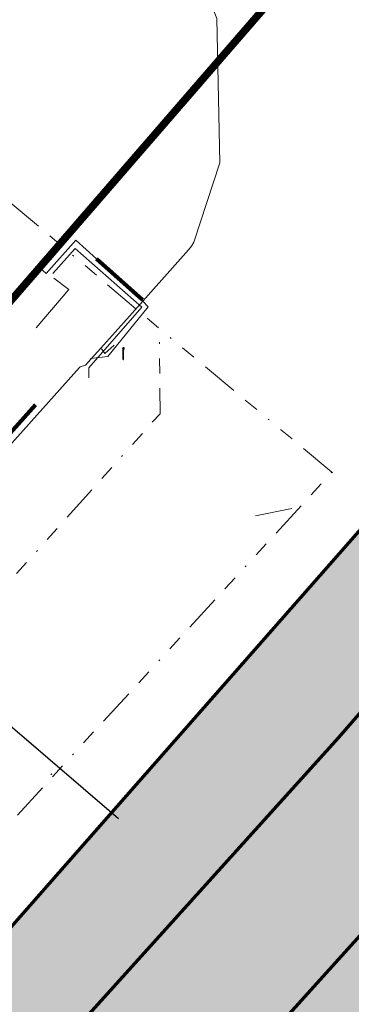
# Model space of a CAD drawing. Extents: x 73120 to 113741, y 434688 to 489241.
# Tile 59 of 256: x 104723 to 104746, y 478303 to 478369. Entities that reach past the tile are written whole.
import ezdxf
from ezdxf.lldxf.tags import DXFTag

# ---------------------------------------------------------------- set-up
doc = ezdxf.new("R2010")
doc.units = 0
doc.header["$LTSCALE"] = 0.5
doc.linetypes.add('RI-OVERIG', pattern=[17, 5, -2, 2, -2, 0, -2, 2, -2])
for name, color, linetype, lineweight in [('B-WE-KL-ET_LS-G', 190, 'KL-LS-N', 18), ('B-WE-KL-ET_LS-S', 190, 'Continuous', 25), ('B-WE-KL-ET_LS_MANTELBUIS-G', 190, 'Continuous', 100), ('B-WE-KL-ET_MS-G', 130, 'KL-MS-N', 18), ('B-WE-KL-ET_MS_MANTELBUIS-G', 130, 'Continuous', 100), ('B-WE-OG-INFO-G', 7, 'Continuous', 18), ('B-WE-RI-VRIJVERVAL-G', 210, 'RI-OVERIG', 18), ('B-WE-RI-VRIJVERVAL_HULPSTUK-S', 210, 'Continuous', 25), ('V-WE-RI-DRUK-G', 210, 'RI-PERS-V', 25)]:
    doc.layers.add(name, color=color, linetype=linetype, lineweight=lineweight)
doc.layers.add('B-WE-OG-INFO_EIS VOORZORGSMAATREGEL-GV', color=7, linetype='Continuous', lineweight=70, true_color=0xfa194b)
doc.layers.add('B-WE-OG-INFO_EIS VOORZORGSMAATREGEL-V', color=7, linetype='Continuous', lineweight=18, true_color=0xfa194b, transparency=0.8)
doc.styles.add('NLCS-ISO', font='NLCS-ISO.ttf')
tags = doc.linetypes.add('KL-LS-N', pattern='A,4,-1,[103,NLCS.SHX,S=0.75,R=0,X=0,Y=0],-1,4,-1,["L",Standard,S=1,R=0,X=0,Y=-0.5],-2', length=13).pattern_tags.tags
tags[18] = DXFTag(74, 10)
tags = doc.linetypes.add('KL-MS-N', pattern='A,4,-1,[103,NLCS.SHX,S=0.75,R=0,X=0,Y=0],-1,4,-1,["M",Standard,S=1,R=0,X=0,Y=-0.5],-2', length=13).pattern_tags.tags
tags[18] = DXFTag(74, 10)
tags = doc.linetypes.add('RI-PERS-V', pattern='A,3.5,[24,NLCS.SHX,S=1,R=0,X=0,Y=0],3.5,-2,["P",Standard,S=1.8,R=0,X=-0.5,Y=-0.9],-2,3.5,[24,NLCS.SHX,S=0.5,R=0,X=0,Y=0],3.5,-2,[102,NLCS.SHX,S=1,R=180,X=0,Y=0],-2', length=22).pattern_tags.tags
tags[14] = DXFTag(74, 10)

# ---------------------------------------------------------------- blocks, each defined once
blk = doc.blocks.new('SKL-ET_LS_MAST-SO')
for p, q in [((-0.05, 2.07), (0.05, 2.07)), ((-0.05, -2), (0.05, -2))]:
    blk.add_line(p, q)
for points in [[(-0.18, 1.76), (-0.22, 1.76), (-0.22, 1.84), (-0.18, 1.84), (-0.18, 1.79)], [(-0.18, 1.49), (-0.22, 1.49), (-0.22, 1.57), (-0.18, 1.57), (-0.18, 1.52)], [(-0.18, 1.79), (-0.05, 1.79)], [(-0.18, 1.76), (-0.05, 1.76)], [(-0.18, 1.52), (-0.05, 1.52)], [(-0.18, 1.49), (-0.05, 1.49)], [(-0.05, -2), (-0.05, 2.07)], [(0.05, -2), (0.05, 2.07)], [(0.18, 1.92), (0.05, 1.92)], [(0.18, 1.89), (0.05, 1.89)], [(0.18, 1.66), (0.05, 1.66)], [(0.18, 1.63), (0.05, 1.63)], [(0.18, 1.39), (0.05, 1.39)], [(0.18, 1.36), (0.05, 1.36)], [(0.18, 1.89), (0.22, 1.89), (0.22, 1.97), (0.18, 1.97), (0.18, 1.92)], [(0.18, 1.63), (0.22, 1.63), (0.22, 1.71), (0.18, 1.71), (0.18, 1.66)], [(0.18, 1.36), (0.22, 1.36), (0.22, 1.44), (0.18, 1.44), (0.18, 1.39)]]:
    blk.add_lwpolyline(points)
blk = doc.blocks.new('SRI-HULP_OVERIG-SO')
at = {"color": 0, "linetype": 'ByBlock', "lineweight": 18}
for points in [[(-0.14, 0.14), (0.14, -0.14)], [(0.14, 0.14), (-0.14, -0.14)]]:
    blk.add_lwpolyline(points, dxfattribs=at)
at = {"color": 0, "linetype": 'ByBlock', "lineweight": 18, "style": 'NLCS-ISO', "flags": 1}
for tag, p in [('TYPE', (1.5, 0)), ('OMSCHRIJVING', (1.5, -3)), ('LABEL', (1.5, -1.5))]:
    blk.add_attdef(tag, p, '', height=1, dxfattribs=at)

msp = doc.modelspace()

# ---------------------------------------------------------------- hatches: boundary and pattern name
at = {"layer": 'B-WE-OG-INFO_EIS VOORZORGSMAATREGEL-V'}
msp.add_hatch(color=256, dxfattribs=at).paths.add_polyline_path([(105389.003, 478991.107), (105335.312, 478991.107), (104928.491, 478536.733), (104869.556, 478473.249), (104846.055, 478456.078), (104809.07, 478412.698), (104786.792, 478389.647), (104771.864, 478363.687), (104722.729, 478307.689), (104160.452, 477679.028), (104160.452, 477619.021), (104752.66, 478281.153), (104803.442, 478339.097), (104818.397, 478365.016), (104839.214, 478386.333), (104875.284, 478428.708), (104897.578, 478444.647), (104958.205, 478509.953)])

# ---------------------------------------------------------------- linework, layer by layer
at = {"layer": 'B-WE-KL-ET_LS-G', "flags": 128}
for points in [[(104779.749, 478475.988), (104778.766, 478474.861), (104780.673, 478473.198), (104777.71, 478469.899), (104777.707, 478468.959), (104790.158, 478457.817), (104785.77, 478452.869), (104785.465, 478452.527), (104784.28, 478453.602), (104772.368, 478440.275), (104772.288, 478440.187), (104772.577, 478439.824), (104772.507, 478439.747), (104772.368, 478439.592), (104772.368, 478439.153), (104772.202, 478438.965), (104772.052, 478438.806), (104771.708, 478438.447), (104770.248, 478437.036), (104768.67, 478435.724), (104765.199, 478433.45), (104761.401, 478431.719), (104755.381, 478430.262), (104752.224, 478430.052), (104750.909, 478430.067), (104745.42, 478430.776), (104739.168, 478432.983), (104737.275, 478434.029), (104732.988, 478437.287), (104730.706, 478439.36), (104729.199, 478440.729), (104726.68, 478443.017), (104725.94, 478443.689), (104725.637, 478443.964), (104724.897, 478444.636), (104720.703, 478448.446), (104717.023, 478451.139), (104714.294, 478452.478), (104715.949, 478456.514), (104716.201, 478457.123), (104716.394, 478457.59), (104715.163, 478458.044), (104712.689, 478458.821), (104710.612, 478459.272), (104710.402, 478459.308), (104710.192, 478459.342), (104709.479, 478459.447), (104708.504, 478459.564), (104706.603, 478459.677), (104702.901, 478459.527), (104693.298, 478456.672), (104684.906, 478450.065), (104680.393, 478442.762), (104678.28, 478430.651), (104678.5, 478428.337), (104678.822, 478426.476), (104682.512, 478417.342), (104687.288, 478411.655), (104689.891, 478409.291), (104712.691, 478388.581), (104713.029, 478388.95), (104715.869, 478392.036), (104716.483, 478392.703), (104717.149, 478392.098), (104729.726, 478380.675), (104734.201, 478375.114), (104736.637, 478368.981), (104736.83, 478359.248), (104735.074, 478353.919), (104734.918, 478353.64), (104734.725, 478353.385), (104730.739, 478348.922), (104728.81, 478346.761), (104728.146, 478346.013), (104727.785, 478345.607), (104727.409, 478345.494), (104727.368, 478345.449), (104641.296, 478249.154)], [(104728.124, 478346.069), (104729.279, 478346.205), (104732.01, 478349.548), (104731.636, 478349.921), (104728.518, 478352.785), (104727.127, 478354.033), (104725.128, 478351.796), (104724.681, 478352.196)], [(104725.586, 478351.802), (104727.081, 478353.479), (104731.568, 478349.514), (104728.011, 478345.435), (104728.011, 478344.755)], [(104725.654, 478351.485), (104726.651, 478350.715), (104724.453, 478348.131)], [(104728.849, 478346.726), (104729.076, 478346.409), (104729.71, 478346.953)]]:
    msp.add_lwpolyline(points, dxfattribs=at)
at = {"layer": 'B-WE-KL-ET_LS_MANTELBUIS-G', "flags": 128}
for points in [[(104728.518, 478352.785), (104731.62, 478350.023)], [(104640.902, 478249.527), (104724.403, 478342.942)]]:
    msp.add_lwpolyline(points, dxfattribs=at)
at = {"layer": 'B-WE-KL-ET_MS-G', "flags": 128}
for points in [[(104811.572, 478426.456), (104810.409, 478427.411), (104808.486, 478428.99), (104806.928, 478430.221), (104806.402, 478431.18), (104806.469, 478432.165), (104806.598, 478432.528), (104806.778, 478432.869), (104807.003, 478433.182), (104807.27, 478433.46), (104814.806, 478442.506), (104816.029, 478443.569), (104816.528, 478444.776), (104815.567, 478446.293), (104811.385, 478449.88), (104811.103, 478450.086), (104810.614, 478450.271), (104809.27, 478450.04), (104808.856, 478449.684), (104808.395, 478449.149), (104713.992, 478340.008), (104711.302, 478337.015), (104711.098, 478336.762), (104710.922, 478336.489), (104710.775, 478336.2), (104710.66, 478335.896), (104710.805, 478335.379), (104710.957, 478335.074), (104711.231, 478334.482), (104712.678, 478332.64), (104713.577, 478332.296), (104713.808, 478332.356), (104714.023, 478332.46), (104714.214, 478332.603), (104714.374, 478332.78), (104714.434, 478332.849), (104714.55, 478332.989)], [(104802.828, 478434.348), (104803.498, 478433.663), (104804.223, 478432.938), (104804.374, 478432.803), (104804.549, 478432.699), (104804.74, 478432.632), (104804.941, 478432.603), (104805.901, 478432.782), (104806.232, 478432.961), (104806.53, 478433.191), (104807.002, 478433.725), (104814.705, 478442.606), (104815.893, 478443.715), (104816.328, 478444.769), (104815.455, 478446.126), (104811.255, 478449.728), (104811.003, 478449.912), (104810.537, 478450.08), (104809.366, 478449.86), (104809.008, 478449.552), (104808.183, 478448.598), (104714.142, 478339.876), (104711.451, 478336.881), (104711.263, 478336.655), (104711.105, 478336.407), (104710.98, 478336.141), (104710.889, 478335.861), (104711.007, 478335.467), (104711.252, 478334.929), (104711.436, 478334.545), (104712.835, 478332.764), (104713.544, 478332.493), (104713.74, 478332.544), (104713.923, 478332.633), (104714.085, 478332.755), (104714.219, 478332.907), (104714.28, 478332.976), (104714.403, 478333.12)]]:
    msp.add_lwpolyline(points, dxfattribs=at)
at = {"layer": 'B-WE-KL-ET_MS_MANTELBUIS-G', "flags": 128}
for points in [[(104713.99, 478340.007), (104808.856, 478449.684)], [(104809.008, 478449.552), (104714.142, 478339.876)]]:
    msp.add_lwpolyline(points, dxfattribs=at)
at = {"layer": 'B-WE-OG-INFO-G', "flags": 128}
msp.add_lwpolyline([(104713.99, 478340.007), (104808.856, 478449.684)], dxfattribs=at)
at = {"layer": 'B-WE-OG-INFO_EIS VOORZORGSMAATREGEL-GV', "flags": 128}
msp.add_lwpolyline([(105389.003, 478991.107), (105335.312, 478991.107), (104928.491, 478536.733), (104869.556, 478473.249), (104846.055, 478456.078), (104809.07, 478412.698), (104786.792, 478389.647), (104771.864, 478363.687), (104722.729, 478307.689), (104160.452, 477679.028), (104160.452, 477619.021), (104752.66, 478281.153), (104803.442, 478339.097), (104818.397, 478365.016), (104839.214, 478386.333), (104875.284, 478428.708), (104897.578, 478444.647), (104958.205, 478509.953)], close=True, dxfattribs=at)
for points in [[(104629.083, 478190.544), (104664.96, 478230.619), (104696.435, 478266.39), (104706.924, 478278.477), (104706.988, 478278.55), (104744.856, 478320.515), (104755.31, 478332.546), (104765.503, 478346.105), (104765.523, 478346.131), (104786.023, 478373.031), (104786.144, 478373.183), (104814.044, 478406.983), (104814.142, 478407.098), (104823.442, 478417.698), (104823.585, 478417.854), (104832.185, 478426.854), (104832.195, 478426.865), (104864.495, 478460.465)], [(104871.634, 478453.461), (104839.41, 478419.94), (104830.888, 478411.023), (104821.708, 478400.559), (104793.918, 478366.892), (104773.487, 478340.082), (104763.197, 478326.395), (104762.974, 478326.121), (104752.374, 478313.921), (104752.312, 478313.85), (104714.445, 478271.886), (104703.976, 478259.823), (104703.954, 478259.797), (104672.454, 478223.997), (104672.425, 478223.965), (104636.525, 478183.865)]]:
    msp.add_lwpolyline(points, dxfattribs=at)
at = {"layer": 'B-WE-RI-VRIJVERVAL-G', "flags": 128}
for points in [[(104744.384, 478338.398), (104732.75, 478348.091), (104714.797, 478363.293)], [(104686.362, 478290.525), (104732.802, 478342.343), (104732.75, 478348.091)], [(104694.129, 478283.584), (104744.384, 478338.398)], [(104739.227, 478335.46), (104742.232, 478336.051)]]:
    msp.add_lwpolyline(points, dxfattribs=at)
at = {"layer": 'V-WE-RI-DRUK-G', "flags": 128}
msp.add_lwpolyline([(104683.12, 478362.8), (104683.71, 478360.95), (104683.72, 478360.92), (104683.73, 478360.89), (104683.89, 478360.38), (104683.9, 478360.35), (104683.91, 478360.32), (104683.93, 478360.25), (104683.97, 478360.18), (104684.08, 478359.98), (104684.24, 478359.86), (104684.46, 478359.77), (104684.67, 478359.77), (104684.87, 478359.82), (104684.9, 478359.83), (104685.64, 478360.06), (104685.69, 478360.07), (104687.19, 478360.55), (104690.95, 478361.74), (104691.1, 478361.78), (104691.11, 478361.79), (104691.172, 478361.806), (104691.235, 478361.817), (104691.299, 478361.822), (104691.363, 478361.821), (104691.426, 478361.814), (104691.489, 478361.802), (104691.551, 478361.784), (104691.61, 478361.76), (104691.68, 478361.72), (104691.82, 478361.66), (104691.86, 478361.64), (104693.6, 478360.85), (104693.65, 478360.83), (104693.79, 478360.77), (104693.83, 478360.75), (104695.72, 478359.89), (104696.79, 478359.4), (104699.66, 478358.06), (104699.786, 478357.994), (104699.906, 478357.917), (104700.019, 478357.829), (104700.123, 478357.732), (104700.218, 478357.626), (104700.303, 478357.512), (104700.378, 478357.391), (104700.442, 478357.263), (104700.494, 478357.131), (104700.534, 478356.994), (104700.562, 478356.854), (104700.577, 478356.712), (104700.58, 478356.57), (104700.55, 478355.31), (104701.35, 478340.3), (104701.365, 478340.158), (104701.393, 478340.018), (104701.433, 478339.881), (104701.485, 478339.748), (104701.549, 478339.62), (104701.624, 478339.498), (104701.71, 478339.384), (104701.805, 478339.277), (104701.91, 478339.18), (104706.18, 478335.5), (104730.002, 478315.052)], dxfattribs=at)

# ---------------------------------------------------------------- block references
at = {"layer": 'B-WE-KL-ET_LS-S', "xscale": 0.2, "yscale": 0.2, "zscale": 0.2}
msp.add_blockref('SKL-ET_LS_MAST-SO', (104730.336, 478346.389), dxfattribs=at)
at = {"layer": 'B-WE-RI-VRIJVERVAL_HULPSTUK-S', "xscale": 0.2, "yscale": 0.2, "zscale": 0.2}
for p in [(104744.397, 478338.374), (104725.477, 478318.042)]:
    msp.add_blockref('SRI-HULP_OVERIG-SO', p, dxfattribs=at)

doc.saveas('drawing.dxf')
